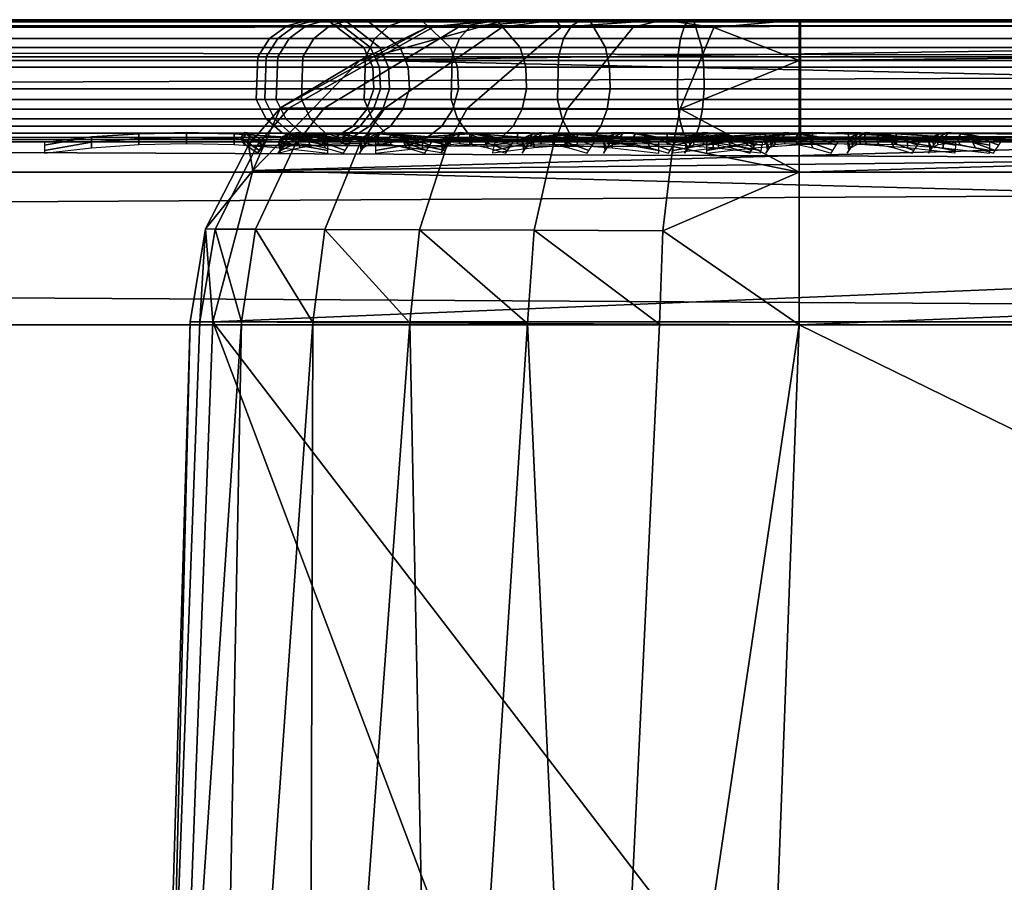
# Model space of a CAD drawing. Header units: inches. Extents: x -6.6 to 28, y -34.6 to 0.
# Tile 169 of 256: x 18.8 to 19.6, y -0.7 to 0. Entities that reach past the tile are written whole.
import ezdxf

# ---------------------------------------------------------------- set-up
doc = ezdxf.new("R2010")
doc.units = ezdxf.units.IN
doc.header["$LTSCALE"] = 0.03937
doc.header["$MEASUREMENT"] = 0
for name, color, linetype in [('A-FURN-3-ST', 151, 'Continuous'), ('A-FURN-3-ST-BK', 151, 'Continuous'), ('A-FURN-3-ST-SEAM', 250, 'Continuous'), ('A-FURN-3-STITCH', 15, 'Continuous')]:
    doc.layers.add(name, color=color, linetype=linetype)

msp = doc.modelspace()

# ---------------------------------------------------------------- meshes
at = {"layer": 'A-FURN-3-ST'}
mesh = msp.add_polyface(dxfattribs=at)
corners = [(-0.16455, -3.00959, 5), (19.86721, -13.61697, 5), (-0.49753, -3.64105, 5), (0.10368, -2.34802, 5), (21.13331, -10.80297, 5), (0.3045, -1.66298, 5), (22.10161, -7.87312, 5), (0.43589, -0.9613, 5), (22.76172, -4.85884, 5), (0.49653, -0.25, 5), (23.10657, -1.79247, 5), (0.5128, -0.10174, 17.77408), (0.4931, -0.1697, 17.80358), (0.68084, -0.17088, 17.90439), (0.69435, -0.1025, 17.87176), (0.8847, -0.17211, 17.96665), (0.89155, -0.10329, 17.93218), (1.09687, -0.125, 17.96651), (1.09687, -0.25, 18), (0.88227, -0.24839, 17.97886), (0.67594, -0.24677, 17.91625), (0.48577, -0.24522, 17.81456), (0.89666, -0.07266, 17.90649), (1.09687, -0.03349, 17.875), (0.92022, -0.00622, 17.78795), (1.09687, 0, 17.75), (0.93101, 0, 17.73366), (0.75044, -0.00617, 17.73622), (0.77152, 0, 17.68528), (0.59405, -0.00612, 17.65236), (0.62453, 0, 17.6067), (0.45691, -0.00607, 17.53983), (0.52734, -0.07154, 17.7523), (0.70437, -0.07209, 17.84756), (0.56219, -2.23374, 17.98164), (0.67444, -2.53347, 18), (0.89157, -1.78776, 18), (0.73702, -1.5626, 17.98164), (1.03286, -1.02404, 18), (0.84725, -0.89652, 17.98164), (0.64396, -0.87217, 17.92277), (0.44833, -0.84874, 17.8207), (0.53672, -1.52015, 17.92277), (0.24638, 0, 16.9), (23.40072, 0, 16.90065), (0.24638, 0, 5.5), (22.55069, 0, 17.75), (0.26274, 0, 17.06587), (0.31119, 0, 17.22534), (0.38988, 0, 17.37228), (0.49558, 0, 17.50113), (0.02212, -3.94107, 18), (19.32479, -13.34059, 18), (0.38364, -3.25366, 18), (20.56497, -10.5848, 18), (21.51357, -7.71555, 18), (22.16043, -4.76361, 18)]
mesh.append_faces([[corners[k] for k in face] for face in [(0, 1, 2), (3, 4, 0), (5, 6, 3), (7, 8, 5), (9, 10, 7), (11, 12, 13, 14), (14, 13, 15, 16), (16, 15, 17), (17, 15, 18), (18, 15, 19), (19, 15, 20), (20, 15, 13), (20, 13, 21), (16, 17, 22), (22, 17, 23), (22, 23, 24), (24, 23, 25), (24, 25, 26), (24, 26, 27), (27, 26, 28), (27, 28, 29), (29, 28, 30), (29, 30, 31), (32, 11, 14, 33), (33, 14, 16, 22), (29, 32, 33, 27), (27, 33, 22, 24), (34, 35, 36), (34, 36, 37), (37, 36, 38), (37, 38, 39), (39, 38, 18), (39, 18, 19), (39, 19, 40), (40, 19, 20), (40, 20, 41), (42, 37, 39, 40), (43, 44, 45), (43, 25, 46), (47, 48, 25), (25, 48, 49), (25, 49, 50), (50, 30, 25), (25, 30, 28), (25, 28, 26), (51, 52, 53), (53, 54, 35), (35, 55, 36), (36, 56, 38)]])
mesh = msp.add_polyface(dxfattribs=at)
corners = [(22.71129, -1.5433, 17.98165), (22.55069, -0.25, 18), (22.49861, -1.7606, 18), (22.61222, -2.86132, 17.98165), (22.36841, -3.26649, 18), (22.4509, -4.19497, 17.98165), (22.16043, -4.76361, 18), (22.22491, -5.54022, 17.98165), (21.87523, -6.24796, 18), (21.93212, -6.89271, 17.98165), (21.51357, -7.71555, 18), (22.32252, -6.98689, 17.82086), (22.49346, -7.02813, 17.67812), (22.792, -5.64907, 17.67812), (22.61931, -5.61593, 17.82086), (22.13107, -6.9407, 17.92284), (22.4259, -5.5788, 17.92284), (22.84839, -4.25229, 17.82086), (22.65346, -4.22418, 17.92284), (22.8159, -2.88125, 17.92284), (22.47071, -6.37453, 5), (22.79451, -5.6495, 5.03026), (22.49594, -7.02868, 5.03026), (22.10161, -7.87312, 5), (0.10368, -2.34802, 5), (21.65541, -9.35058, 5), (0.3045, -1.66298, 5), (22.76172, -4.85884, 5), (0.43589, -0.9613, 5), (23.10657, -1.79247, 5), (22.97386, -3.33012, 5), (0.49653, -0.25, 5), (23.15948, -0.25, 5), (23.15948, -0.125, 5.03349), (0.49653, -0.125, 5.03349), (23.15948, -0.03349, 5.125), (0.49653, -0.03349, 5.125), (23.15948, 0, 5.25), (0.49653, 0, 5.25), (22.71643, 0, 17.73368), (22.55069, 0, 17.75), (22.72726, -0.00626, 17.78814), (22.55069, -0.03349, 17.875), (22.75093, -0.07337, 17.90721), (22.55069, -0.125, 17.96651), (22.76284, -0.1736, 17.96715), (1.09687, 0, 17.75), (1.09687, -0.03349, 17.875), (1.09687, -0.125, 17.96651), (1.09687, -0.25, 18), (23.40949, 0, 5.50019), (0.24638, 0, 5.5), (23.40072, 0, 16.90065), (0.24638, 0, 16.9), (0.67444, -2.53347, 18), (21.07642, -9.16246, 18), (0.89157, -1.78776, 18), (1.03286, -1.02404, 18)]
mesh.append_faces([[corners[k] for k in face] for face in [(0, 1, 2), (0, 2, 3), (3, 2, 4), (3, 4, 5), (5, 4, 6), (5, 6, 7), (7, 6, 8), (7, 8, 9), (9, 8, 10), (11, 12, 13, 14), (15, 11, 14, 16), (16, 14, 17, 18), (9, 15, 16, 7), (7, 16, 18, 5), (5, 18, 19, 3), (20, 21, 22), (20, 22, 23), (24, 23, 25), (26, 27, 20), (26, 20, 23), (28, 29, 30), (28, 30, 27), (31, 32, 29), (32, 31, 33), (33, 31, 34), (33, 34, 35), (35, 34, 36), (35, 36, 37), (37, 36, 38), (39, 40, 41), (41, 40, 42), (43, 42, 44), (1, 45, 44), (40, 46, 42), (42, 46, 47), (42, 47, 44), (44, 47, 48), (44, 48, 1), (1, 48, 49), (38, 50, 37), (51, 52, 50), (51, 50, 38), (53, 40, 52), (54, 55, 10), (56, 10, 8), (56, 8, 6), (57, 6, 4), (57, 4, 2), (1, 49, 2), (2, 49, 57)]])
at = {"layer": 'A-FURN-3-ST-BK'}
mesh = msp.add_polyface(dxfattribs=at)
corners = [(19.30009, 0, 18.27622), (19.41149, 0, 18.25), (19.34155, -0.00627, 18.20256), (19.41149, -0.03349, 18.125), (19.31385, -0.07303, 18.08475), (19.41149, -0.125, 18.03349), (19.30784, -0.10388, 18.0592), (19.29983, -0.17296, 18.02513), (19.19418, -0.17256, 18.06345), (19.2098, -0.10362, 18.09482), (19.10008, -0.1722, 18.12485), (19.1225, -0.10339, 18.15185), (19.02259, -0.17191, 18.20616), (19.05062, -0.1032, 18.22734), (18.96572, -0.17169, 18.30302), (18.99789, -0.10306, 18.31723), (18.93245, -0.17157, 18.41027), (18.96704, -0.10298, 18.41675), (18.92472, -0.17154, 18.5223), (18.95987, -0.10296, 18.52069), (18.96347, -0.12366, 18.62724), (18.98608, -0.07237, 18.51949), (19.05139, -0.03311, 18.60227), (19.10656, -0.00621, 18.51397), (19.17099, 0, 18.5683), (19.16576, 0, 18.45397), (19.21204, 0, 18.34931), (19.13225, -0.00621, 18.37661), (19.11141, -0.00621, 18.44379), (18.99284, -0.07238, 18.42158), (19.21642, -0.00623, 18.26501), (19.16788, -0.00622, 18.31594), (19.07156, -0.07254, 18.24316), (19.02189, -0.07244, 18.32784), (19.27537, -0.00625, 18.22656), (19.22149, -0.07284, 18.11832), (19.13926, -0.07268, 18.17205)]
mesh.append_faces([[corners[k] for k in face] for face in [(0, 1, 2), (2, 1, 3), (2, 3, 4), (4, 3, 5), (4, 5, 6), (6, 5, 7), (6, 7, 8, 9), (9, 8, 10, 11), (11, 10, 12, 13), (13, 12, 14, 15), (15, 14, 16, 17), (17, 16, 18, 19), (19, 18, 20), (19, 20, 21), (21, 20, 22), (21, 22, 23), (23, 22, 24), (23, 24, 25), (26, 27, 25), (25, 27, 28), (25, 28, 23), (23, 28, 29, 21), (21, 29, 17, 19), (0, 30, 26), (26, 30, 31), (26, 31, 27), (27, 31, 32, 33), (33, 32, 13, 15), (0, 34, 30), (30, 34, 35, 36), (36, 35, 9, 11), (4, 6, 9, 35), (2, 4, 35, 34), (34, 0, 2), (36, 11, 13, 32), (30, 36, 32, 31), (33, 15, 17, 29), (27, 33, 29, 28), (24, 1, 0), (24, 0, 26), (26, 25, 24)]])
mesh = msp.add_polyface(dxfattribs=at)
corners = [(22.55069, -0.25, 18), (19.41149, -0.25, 18), (22.55069, -0.125, 18.03349), (19.41149, -0.125, 18.03349), (22.55069, -0.03349, 18.125), (19.41149, -0.03349, 18.125), (22.55069, 0, 18.25), (19.41149, 0, 18.25), (22.83752, 0, 31.47809), (19.17099, 0, 18.5683), (20.9513, -0.00615, 25.03823), (19.05139, -0.03311, 18.60227), (20.83495, -0.07246, 25.07128), (18.96347, -0.12366, 18.62724), (20.80991, -0.10277, 25.07839), (20.77593, -0.17154, 25.08804), (22.62991, -0.12382, 31.53706), (22.59704, -0.24796, 31.54639), (21.68041, -0.24789, 28.31894), (20.76378, -0.24783, 25.09149), (19.84714, -0.24775, 21.86405), (18.93051, -0.24767, 18.6366), (22.71784, -0.03315, 31.51208), (22.71149, -1.53949, 17.98165), (22.49861, -1.7606, 18), (19.35766, -1.69236, 18), (19.7221, -2.58243, 21.86405), (20.17822, -2.62711, 23.47777), (20.26921, -1.41898, 23.47777), (19.81155, -1.39484, 21.86405), (20.72687, -1.44312, 25.0915), (21.18453, -1.46725, 26.70522), (21.6422, -1.49139, 28.31894), (20.63433, -2.6718, 25.0915), (22.00268, -2.80586, 29.93267), (22.545, -1.76113, 31.54639), (22.09986, -1.51552, 29.93267), (22.5663, -2.84884, 31.8356), (22.66488, -1.53248, 31.8356)]
mesh.append_faces([[corners[k] for k in face] for face in [(0, 1, 2), (2, 1, 3), (2, 3, 4), (4, 3, 5), (4, 5, 6), (6, 5, 7), (8, 9, 10), (10, 9, 11), (10, 11, 12), (12, 11, 13), (12, 13, 14), (14, 13, 15), (14, 15, 16), (16, 15, 17), (17, 15, 18), (18, 15, 19), (19, 15, 20), (20, 15, 21), (21, 15, 13), (14, 16, 12), (12, 16, 22), (12, 22, 10), (10, 22, 8), (0, 23, 24), (6, 7, 8), (8, 7, 9), (24, 25, 1), (24, 1, 0), (26, 27, 28, 29), (29, 28, 20), (20, 28, 30), (20, 30, 19), (19, 30, 31), (19, 31, 32), (27, 33, 30, 28), (34, 35, 36), (35, 17, 36), (36, 17, 18), (36, 18, 32), (32, 18, 19), (35, 37, 38)]])
mesh = msp.add_polyface(dxfattribs=at)
corners = [(18.96347, -0.12366, 18.62724), (18.92472, -0.17154, 18.5223), (18.93051, -0.24767, 18.6366), (18.91211, -0.24758, 18.52288), (18.92005, -0.24762, 18.40795), (18.93245, -0.17157, 18.41027), (18.95422, -0.24779, 18.29793), (18.96572, -0.17169, 18.30302), (19.01261, -0.24807, 18.19862), (19.02259, -0.17191, 18.20616), (19.09215, -0.24846, 18.11529), (19.10008, -0.1722, 18.12485), (19.1887, -0.24893, 18.05244), (19.19418, -0.17256, 18.06345), (19.29704, -0.24945, 18.01328), (19.29983, -0.17296, 18.02513), (19.41149, -0.25, 18), (19.41149, -0.125, 18.03349), (18.79088, -2.51713, 18.45032), (18.87755, -1.66323, 18.6366), (18.87825, -1.37286, 18.45032), (18.93263, -1.37578, 18.2683), (18.84507, -2.52249, 18.2683), (19.00946, -1.37992, 18.15949), (18.92164, -2.53007, 18.15949), (19.11515, -1.3856, 18.07309), (19.02696, -2.5405, 18.07309), (19.2418, -1.39242, 18.01814), (19.15318, -2.55299, 18.01814), (19.35766, -1.69236, 18), (19.84714, -0.24775, 21.86405), (19.81155, -1.39484, 21.86405), (19.35389, -1.37071, 20.25032), (19.26599, -2.53774, 20.25032), (19.7221, -2.58243, 21.86405)]
mesh.append_faces([[corners[k] for k in face] for face in [(0, 1, 2), (2, 1, 3), (3, 1, 4), (4, 1, 5), (4, 5, 6), (6, 5, 7), (6, 7, 8), (8, 7, 9), (8, 9, 10), (10, 9, 11), (10, 11, 12), (12, 11, 13), (12, 13, 14), (14, 13, 15), (14, 15, 16), (16, 15, 17), (18, 19, 20), (20, 19, 3), (20, 3, 4), (19, 2, 3), (4, 6, 20), (20, 6, 21), (20, 21, 22, 18), (6, 8, 21), (21, 8, 23), (21, 23, 24, 22), (8, 10, 23), (23, 10, 25), (23, 25, 26, 24), (10, 12, 25), (25, 12, 27), (25, 27, 28, 26), (12, 14, 27), (27, 14, 16), (27, 16, 29), (27, 29, 28), (30, 2, 31), (31, 2, 32), (31, 32, 33, 34), (2, 19, 32), (32, 19, 33)]])
at = {"layer": 'A-FURN-3-ST-SEAM'}
mesh = msp.add_polyface(dxfattribs=at)
corners = [(8.2512, -0.05668, 17.85046), (8.2512, -0.039, 17.85149), (15.40148, -0.039, 17.85149), (15.40148, -0.05668, 17.85046), (22.55176, -0.039, 17.85149), (22.55176, -0.05668, 17.85046), (22.72515, -0.039, 17.83539), (22.72497, -0.05668, 17.83438), (22.73482, -0.00026, 17.88753), (22.73159, -0.00186, 17.87012), (22.55176, -0.00186, 17.88681), (22.55176, -0.00026, 17.90452), (15.40148, -0.00186, 17.88681), (15.40148, -0.00026, 17.90452), (8.2512, -0.00186, 17.88681), (8.2512, -0.00026, 17.90452), (8.2512, -0.02284, 17.85881), (15.40148, -0.02284, 17.85881), (22.55176, -0.02284, 17.85881), (22.72649, -0.02284, 17.8426), (8.2512, -0.09294, 17.92554), (1.10091, -0.1, 17.9), (8.2512, -0.1, 17.9), (15.40148, -0.09294, 17.92554), (15.40148, -0.1, 17.9), (22.55176, -0.09294, 17.92554), (22.55176, -0.1, 17.9), (22.73865, -0.09294, 17.90819), (22.7411, -0.08125, 17.92143), (22.55176, -0.08125, 17.939), (15.40148, -0.08125, 17.939), (8.2512, -0.08125, 17.939), (22.55176, -0.0655, 17.94716), (15.40148, -0.0655, 17.94716), (8.2512, -0.0655, 17.94716), (22.73795, -0.00512, 17.90441), (22.55176, -0.00512, 17.92169), (15.40148, -0.00512, 17.92169), (8.2512, -0.00512, 17.92169), (22.72807, -0.08718, 17.85115), (22.73083, -0.09655, 17.86601), (22.55176, -0.09655, 17.88263), (22.55176, -0.08718, 17.86752), (15.40148, -0.09655, 17.88263), (15.40148, -0.08718, 17.86752), (8.2512, -0.09655, 17.88263), (8.2512, -0.08718, 17.86752), (22.73381, -0.1, 17.88312), (1.10091, -0.09655, 17.88263), (8.2512, -0.03043, 17.94586), (15.40148, -0.03043, 17.94586), (22.55176, -0.03043, 17.94586), (8.2512, -0.01552, 17.93618), (15.40148, -0.01552, 17.93618), (22.55176, -0.01552, 17.93618), (22.74235, -0.03043, 17.92817), (22.74059, -0.01552, 17.91865), (1.10091, -0.0734, 17.85626), (1.10091, -0.05668, 17.85046), (8.2512, -0.0734, 17.85626), (15.40148, -0.0734, 17.85626), (22.55176, -0.0734, 17.85626), (22.72602, -0.0734, 17.84008), (1.10091, -0.08718, 17.86752)]
mesh.append_faces([[corners[k] for k in face] for face in [(0, 1, 2, 3), (3, 2, 4, 5), (5, 4, 6, 7), (8, 9, 10, 11), (11, 10, 12, 13), (13, 12, 14, 15), (1, 16, 17, 2), (2, 17, 18, 4), (4, 18, 19, 6), (20, 21, 22), (20, 22, 23), (23, 22, 24), (23, 24, 25), (25, 24, 26), (25, 26, 27), (27, 28, 29, 25), (25, 29, 30, 23), (23, 30, 31, 20), (29, 32, 33, 30), (30, 33, 34, 31), (35, 8, 11, 36), (36, 11, 13, 37), (37, 13, 15, 38), (39, 40, 41, 42), (42, 41, 43, 44), (44, 43, 45, 46), (41, 47, 26), (41, 26, 43), (43, 26, 24), (43, 24, 45), (45, 24, 22), (45, 22, 48), (49, 34, 33, 50), (50, 33, 32, 51), (52, 49, 50, 53), (53, 50, 51, 54), (54, 51, 55, 56), (38, 52, 53, 37), (37, 53, 54, 36), (36, 54, 56, 35), (16, 14, 12, 17), (17, 12, 10, 18), (18, 10, 9, 19), (57, 58, 0, 59), (59, 0, 3, 60), (60, 3, 5, 61), (61, 5, 7, 62), (63, 57, 59, 46), (46, 59, 60, 44), (44, 60, 61, 42), (42, 61, 62, 39)]])
mesh = msp.add_polyface(dxfattribs=at)
corners = [(18.98254, -0.0655, 18.62216), (18.98379, -0.03043, 18.62181), (18.96752, -0.03043, 18.52167), (18.96623, -0.0655, 18.52173), (18.97445, -0.03043, 18.41791), (18.97318, -0.0655, 18.41767), (19.00455, -0.03043, 18.3202), (19.00336, -0.0655, 18.31967), (19.05588, -0.03043, 18.23241), (19.05483, -0.0655, 18.23163), (19.04239, -0.00026, 18.33687), (19.02667, -0.00512, 18.32994), (18.9982, -0.00512, 18.42236), (19.01508, -0.00026, 18.42552), (18.99165, -0.00512, 18.52049), (19.0088, -0.00026, 18.51966), (19.00704, -0.00512, 18.6152), (19.02355, -0.00026, 18.61051), (19.04059, -0.00186, 18.60568), (19.02648, -0.00186, 18.5188), (19.03249, -0.00186, 18.42878), (19.0586, -0.00186, 18.34401), (19.04687, -0.1, 18.33792), (19.06242, -0.09655, 18.3457), (19.01953, -0.1, 18.42636), (19.0366, -0.09655, 18.42955), (19.01331, -0.1, 18.51949), (19.03065, -0.09655, 18.5186), (19.0279, -0.1, 18.60928), (19.04461, -0.09655, 18.60453), (19.02315, -0.09294, 18.32839), (18.99442, -0.09294, 18.42165), (18.98781, -0.09294, 18.52068), (19.00334, -0.09294, 18.61626), (19.05915, -0.08718, 18.6004), (19.04574, -0.08718, 18.51786), (19.05145, -0.08718, 18.43234), (19.05443, -0.02284, 18.51744), (19.06001, -0.02284, 18.43394), (18.9931, -0.01552, 18.61916), (18.97719, -0.01552, 18.5212), (18.98397, -0.01552, 18.4197), (19.01341, -0.01552, 18.3241), (19.07521, -0.00512, 18.24692), (19.06362, -0.01552, 18.23822), (18.99038, -0.08125, 18.61993), (18.97437, -0.08125, 18.52134), (18.98119, -0.08125, 18.41918), (19.01082, -0.08125, 18.32296), (19.06136, -0.08125, 18.23653), (19.07214, -0.09294, 18.24461)]
mesh.append_faces([[corners[k] for k in face] for face in [(0, 1, 2, 3), (3, 2, 4, 5), (5, 4, 6, 7), (7, 6, 8, 9), (10, 11, 12, 13), (13, 12, 14, 15), (15, 14, 16, 17), (17, 18, 19, 15), (15, 19, 20, 13), (13, 20, 21, 10), (22, 23, 24), (24, 23, 25), (24, 25, 26), (26, 25, 27), (26, 27, 28), (28, 27, 29), (30, 22, 31), (31, 22, 24), (31, 24, 32), (32, 24, 26), (32, 26, 33), (33, 26, 28), (34, 29, 27, 35), (35, 27, 25, 36), (19, 37, 38, 20), (39, 16, 14, 40), (40, 14, 12, 41), (41, 12, 11, 42), (42, 11, 43, 44), (1, 39, 40, 2), (2, 40, 41, 4), (4, 41, 42, 6), (6, 42, 44, 8), (45, 0, 3, 46), (46, 3, 5, 47), (47, 5, 7, 48), (48, 7, 9, 49), (33, 45, 46, 32), (32, 46, 47, 31), (31, 47, 48, 30), (30, 48, 49, 50)]])
mesh = msp.add_polyface(dxfattribs=at)
corners = [(20.20467, -0.0655, 22.92543), (20.20592, -0.03043, 22.92507), (18.98379, -0.03043, 18.62181), (18.98254, -0.0655, 18.62216), (19.41269, -0.0655, 18.05284), (19.41269, -0.03043, 18.05414), (21.5054, -0.03043, 18.05414), (21.5054, -0.0655, 18.05284), (21.5054, -0.00026, 18.09548), (21.5054, -0.00512, 18.07831), (19.41269, -0.00512, 18.07831), (19.41269, -0.00026, 18.09548), (19.31743, -0.00512, 18.08924), (19.3213, -0.00026, 18.10596), (19.02355, -0.00026, 18.61051), (19.00704, -0.00512, 18.6152), (20.22916, -0.00512, 22.91847), (20.24568, -0.00026, 22.91378), (20.26272, -0.00186, 22.90894), (19.04059, -0.00186, 18.60568), (19.3253, -0.00186, 18.12321), (19.41269, -0.00186, 18.11319), (21.5054, -0.00186, 18.11319), (21.5054, -0.0734, 18.14374), (21.5054, -0.05668, 18.14954), (19.41269, -0.05668, 18.14954), (19.41269, -0.0734, 18.14374), (19.33352, -0.05668, 18.15862), (19.33221, -0.0734, 18.15297), (19.06998, -0.0734, 18.59733), (19.07556, -0.05668, 18.59574), (20.29769, -0.05668, 22.89901), (20.29211, -0.0734, 22.90059), (20.28128, -0.08718, 22.90367), (19.05915, -0.08718, 18.6004), (19.32966, -0.08718, 18.14201), (19.41269, -0.08718, 18.13248), (21.5054, -0.08718, 18.13248), (19.41269, -0.1, 18.1), (21.5054, -0.09655, 18.11737), (19.41269, -0.09655, 18.11737), (19.32234, -0.1, 18.11036), (19.0279, -0.1, 18.60928), (19.04461, -0.09655, 18.60453), (20.25003, -0.1, 22.91254), (20.26674, -0.09655, 22.9078), (19.41269, -0.09294, 18.07446), (21.5054, -0.1, 18.1), (19.31656, -0.09294, 18.08549), (19.00334, -0.09294, 18.61626), (20.22546, -0.09294, 22.91952), (20.2967, -0.039, 22.89929), (19.07457, -0.039, 18.59602), (19.33328, -0.039, 18.15762), (19.41269, -0.039, 18.14851), (21.5054, -0.039, 18.14851), (19.32625, -0.09655, 18.12728), (20.28965, -0.02284, 22.90129), (19.06752, -0.02284, 18.59803), (19.33163, -0.02284, 18.15049), (19.41269, -0.02284, 18.14119), (21.5054, -0.02284, 18.14119), (20.21523, -0.01552, 22.92243), (18.9931, -0.01552, 18.61916), (19.31415, -0.01552, 18.07513), (19.41269, -0.01552, 18.06382), (21.5054, -0.01552, 18.06382), (20.21251, -0.08125, 22.9232), (18.99038, -0.08125, 18.61993), (19.41269, -0.08125, 18.061), (21.5054, -0.08125, 18.061)]
mesh.append_faces([[corners[k] for k in face] for face in [(0, 1, 2, 3), (4, 5, 6, 7), (8, 9, 10, 11), (11, 10, 12, 13), (14, 15, 16, 17), (17, 18, 19, 14), (13, 20, 21, 11), (11, 21, 22, 8), (23, 24, 25, 26), (26, 25, 27, 28), (29, 30, 31, 32), (32, 33, 34, 29), (28, 35, 36, 26), (26, 36, 37, 23), (38, 39, 40), (38, 40, 41), (42, 43, 44), (44, 43, 45), (46, 47, 38), (46, 38, 48), (49, 42, 50), (50, 42, 44), (51, 31, 30, 52), (53, 27, 25, 54), (54, 25, 24, 55), (33, 45, 43, 34), (35, 56, 40, 36), (36, 40, 39, 37), (57, 51, 52, 58), (59, 53, 54, 60), (60, 54, 55, 61), (18, 57, 58, 19), (20, 59, 60, 21), (21, 60, 61, 22), (62, 16, 15, 63), (64, 12, 10, 65), (65, 10, 9, 66), (1, 62, 63, 2), (5, 65, 66, 6), (67, 0, 3, 68), (69, 4, 7, 70), (50, 67, 68, 49)]])
mesh = msp.add_polyface(dxfattribs=at)
corners = [(19.05483, -0.0655, 18.23163), (19.05588, -0.03043, 18.23241), (19.12685, -0.03043, 18.15783), (19.12601, -0.0655, 18.15683), (19.15335, -0.00026, 18.18955), (19.14234, -0.00512, 18.17637), (19.07521, -0.00512, 18.24692), (19.08896, -0.00026, 18.25722), (19.02667, -0.00512, 18.32994), (19.04239, -0.00026, 18.33687), (19.0586, -0.00186, 18.34401), (19.10313, -0.00186, 18.26785), (19.1647, -0.00186, 18.20314), (19.12758, -0.0734, 18.28619), (19.13222, -0.05668, 18.28967), (19.09187, -0.05668, 18.35867), (19.08657, -0.0734, 18.35633), (19.06822, -0.05668, 18.43548), (19.06252, -0.0734, 18.43441), (19.06277, -0.05668, 18.51703), (19.05698, -0.0734, 18.51731), (19.07556, -0.05668, 18.59574), (19.06998, -0.0734, 18.59733), (19.05915, -0.08718, 18.6004), (19.04574, -0.08718, 18.51786), (19.05145, -0.08718, 18.43234), (19.07626, -0.08718, 18.35179), (19.11857, -0.08718, 18.27943), (19.17707, -0.08718, 18.21795), (19.18429, -0.0734, 18.22659), (19.15624, -0.1, 18.19302), (19.16738, -0.09655, 18.20635), (19.09301, -0.1, 18.25936), (19.10647, -0.09655, 18.27036), (19.04687, -0.1, 18.33792), (19.06242, -0.09655, 18.3457), (19.13987, -0.09294, 18.17342), (19.07214, -0.09294, 18.24461), (19.02315, -0.09294, 18.32839), (19.07457, -0.039, 18.59602), (19.06175, -0.039, 18.51708), (19.06721, -0.039, 18.43529), (19.09094, -0.039, 18.35826), (19.1314, -0.039, 18.28905), (19.0366, -0.09655, 18.42955), (19.06752, -0.02284, 18.59803), (19.05443, -0.02284, 18.51744), (19.06001, -0.02284, 18.43394), (19.08423, -0.02284, 18.3553), (19.12553, -0.02284, 18.28465), (19.18735, -0.039, 18.23025), (19.18265, -0.02284, 18.22463), (19.04059, -0.00186, 18.60568), (19.02648, -0.00186, 18.5188), (19.03249, -0.00186, 18.42878), (19.06362, -0.01552, 18.23822), (19.13305, -0.01552, 18.16525), (19.06136, -0.08125, 18.23653), (19.13124, -0.08125, 18.16309)]
mesh.append_faces([[corners[k] for k in face] for face in [(0, 1, 2, 3), (4, 5, 6, 7), (7, 6, 8, 9), (9, 10, 11, 7), (7, 11, 12, 4), (13, 14, 15, 16), (16, 15, 17, 18), (18, 17, 19, 20), (20, 19, 21, 22), (22, 23, 24, 20), (20, 24, 25, 18), (18, 25, 26, 16), (16, 26, 27, 13), (13, 27, 28, 29), (30, 31, 32), (32, 31, 33), (32, 33, 34), (34, 33, 35), (36, 30, 37), (37, 30, 32), (37, 32, 38), (38, 32, 34), (39, 21, 19, 40), (40, 19, 17, 41), (41, 17, 15, 42), (42, 15, 14, 43), (25, 44, 35, 26), (26, 35, 33, 27), (27, 33, 31, 28), (45, 39, 40, 46), (46, 40, 41, 47), (47, 41, 42, 48), (48, 42, 43, 49), (49, 43, 50, 51), (52, 45, 46, 53), (54, 47, 48, 10), (10, 48, 49, 11), (11, 49, 51, 12), (55, 6, 5, 56), (1, 55, 56, 2), (57, 0, 3, 58), (37, 57, 58, 36)]])
mesh = msp.add_polyface(dxfattribs=at)
corners = [(19.12601, -0.0655, 18.15683), (19.12685, -0.03043, 18.15783), (19.21403, -0.03043, 18.1009), (19.21345, -0.0655, 18.09973), (19.31197, -0.03043, 18.0657), (19.31167, -0.0655, 18.06443), (19.41269, -0.03043, 18.05414), (19.41269, -0.0655, 18.05284), (19.3213, -0.00026, 18.10596), (19.31743, -0.00512, 18.08924), (19.22479, -0.00512, 18.12253), (19.23244, -0.00026, 18.1379), (19.14234, -0.00512, 18.17637), (19.15335, -0.00026, 18.18955), (19.1647, -0.00186, 18.20314), (19.24033, -0.00186, 18.15375), (19.3253, -0.00186, 18.12321), (19.33221, -0.0734, 18.15297), (19.33352, -0.05668, 18.15862), (19.25653, -0.05668, 18.18629), (19.25395, -0.0734, 18.1811), (19.188, -0.05668, 18.23104), (19.18429, -0.0734, 18.22659), (19.13222, -0.05668, 18.28967), (19.12758, -0.0734, 18.28619), (19.17707, -0.08718, 18.21795), (19.24893, -0.08718, 18.17102), (19.32966, -0.08718, 18.14201), (19.32234, -0.1, 18.11036), (19.41269, -0.09655, 18.11737), (19.32625, -0.09655, 18.12728), (19.23446, -0.1, 18.14195), (19.2422, -0.09655, 18.15749), (19.15624, -0.1, 18.19302), (19.16738, -0.09655, 18.20635), (19.31656, -0.09294, 18.08549), (19.41269, -0.1, 18.1), (19.22308, -0.09294, 18.11909), (19.13987, -0.09294, 18.17342), (19.1314, -0.039, 18.28905), (19.18735, -0.039, 18.23025), (19.25608, -0.039, 18.18537), (19.33328, -0.039, 18.15762), (19.18265, -0.02284, 18.22463), (19.25281, -0.02284, 18.17881), (19.33163, -0.02284, 18.15049), (19.13305, -0.01552, 18.16525), (19.21834, -0.01552, 18.10956), (19.31415, -0.01552, 18.07513), (19.41269, -0.01552, 18.06382), (19.13124, -0.08125, 18.16309), (19.21708, -0.08125, 18.10703), (19.31351, -0.08125, 18.07238), (19.41269, -0.08125, 18.061), (19.41269, -0.09294, 18.07446)]
mesh.append_faces([[corners[k] for k in face] for face in [(0, 1, 2, 3), (3, 2, 4, 5), (5, 4, 6, 7), (8, 9, 10, 11), (11, 10, 12, 13), (13, 14, 15, 11), (11, 15, 16, 8), (17, 18, 19, 20), (20, 19, 21, 22), (22, 21, 23, 24), (22, 25, 26, 20), (20, 26, 27, 17), (28, 29, 30), (28, 30, 31), (31, 30, 32), (31, 32, 33), (33, 32, 34), (35, 36, 28), (35, 28, 37), (37, 28, 31), (37, 31, 38), (38, 31, 33), (39, 23, 21, 40), (40, 21, 19, 41), (41, 19, 18, 42), (25, 34, 32, 26), (26, 32, 30, 27), (43, 40, 41, 44), (44, 41, 42, 45), (14, 43, 44, 15), (15, 44, 45, 16), (46, 12, 10, 47), (47, 10, 9, 48), (1, 46, 47, 2), (2, 47, 48, 4), (4, 48, 49, 6), (50, 0, 3, 51), (51, 3, 5, 52), (52, 5, 7, 53), (38, 50, 51, 37), (37, 51, 52, 35), (35, 52, 53, 54)]])
mesh = msp.add_polyface(dxfattribs=at)
corners = [(22.64892, -0.0655, 31.53196), (22.65017, -0.03043, 31.5316), (20.20592, -0.03043, 22.92507), (20.20467, -0.0655, 22.92543), (21.5054, -0.0655, 18.05284), (21.5054, -0.03043, 18.05414), (22.55176, -0.03043, 18.05414), (22.55176, -0.0655, 18.05284), (22.69421, -0.03043, 18.0452), (22.69405, -0.0655, 18.04391), (22.55176, -0.00026, 18.09548), (22.55176, -0.00512, 18.07831), (21.5054, -0.00512, 18.07831), (21.5054, -0.00026, 18.09548), (20.24568, -0.00026, 22.91378), (20.22916, -0.00512, 22.91847), (22.67342, -0.00512, 31.525), (22.68994, -0.00026, 31.52031), (22.70697, -0.00186, 31.51547), (20.26272, -0.00186, 22.90894), (21.5054, -0.00186, 18.11319), (22.55176, -0.00186, 18.11319), (22.55176, -0.0734, 18.14374), (22.55176, -0.05668, 18.14954), (21.5054, -0.05668, 18.14954), (21.5054, -0.0734, 18.14374), (20.29211, -0.0734, 22.90059), (20.29769, -0.05668, 22.89901), (22.74194, -0.05668, 31.50554), (22.73636, -0.0734, 31.50712), (22.72553, -0.08718, 31.5102), (20.28128, -0.08718, 22.90367), (21.5054, -0.08718, 18.13248), (22.55176, -0.08718, 18.13248), (22.55176, -0.1, 18.1), (22.70201, -0.09655, 18.10793), (22.55176, -0.09655, 18.11737), (21.5054, -0.1, 18.1), (21.5054, -0.09655, 18.11737), (19.41269, -0.1, 18.1), (20.25003, -0.1, 22.91254), (20.26674, -0.09655, 22.9078), (22.69429, -0.1, 31.51907), (22.71099, -0.09655, 31.51433), (22.55176, -0.09294, 18.07446), (22.69987, -0.1, 18.0907), (21.5054, -0.09294, 18.07446), (19.41269, -0.09294, 18.07446), (20.22546, -0.09294, 22.91952), (22.66972, -0.09294, 31.52605), (22.74096, -0.039, 31.50582), (20.2967, -0.039, 22.89929), (21.5054, -0.039, 18.14851), (22.55176, -0.039, 18.14851), (22.73391, -0.02284, 31.50782), (20.28965, -0.02284, 22.90129), (21.5054, -0.02284, 18.14119), (22.55176, -0.02284, 18.14119), (22.65949, -0.01552, 31.52896), (20.21523, -0.01552, 22.92243), (21.5054, -0.01552, 18.06382), (22.55176, -0.01552, 18.06382), (22.6954, -0.01552, 18.0548), (22.65677, -0.08125, 31.52973), (20.21251, -0.08125, 22.9232), (21.5054, -0.08125, 18.061), (22.55176, -0.08125, 18.061), (22.69506, -0.08125, 18.052), (19.41269, -0.08125, 18.061)]
mesh.append_faces([[corners[k] for k in face] for face in [(0, 1, 2, 3), (4, 5, 6, 7), (7, 6, 8, 9), (10, 11, 12, 13), (14, 15, 16, 17), (17, 18, 19, 14), (13, 20, 21, 10), (22, 23, 24, 25), (26, 27, 28, 29), (29, 30, 31, 26), (25, 32, 33, 22), (34, 35, 36), (34, 36, 37), (37, 36, 38), (37, 38, 39), (40, 41, 42), (42, 41, 43), (44, 45, 34), (44, 34, 46), (46, 34, 37), (46, 37, 47), (48, 40, 49), (49, 40, 42), (50, 28, 27, 51), (52, 24, 23, 53), (30, 43, 41, 31), (32, 38, 36, 33), (54, 50, 51, 55), (56, 52, 53, 57), (18, 54, 55, 19), (20, 56, 57, 21), (58, 16, 15, 59), (60, 12, 11, 61), (1, 58, 59, 2), (5, 60, 61, 6), (6, 61, 62, 8), (63, 0, 3, 64), (65, 4, 7, 66), (66, 7, 9, 67), (49, 63, 64, 48), (47, 68, 65, 46), (46, 65, 66, 44)]])
at = {"layer": 'A-FURN-3-STITCH'}
mesh = msp.add_polymesh((7, 4), dxfattribs=at)
for k, corner in enumerate([(18.79242, -0.10066, 17.94995), (18.79245, -0.10283, 17.95138), (18.7925, -0.10714, 17.9543), (18.79252, -0.10928, 17.95579), (18.83087, -0.09639, 17.95562), (18.83096, -0.09601, 17.96081), (18.83101, -0.10032, 17.96373), (18.83097, -0.10501, 17.96146), (18.86976, -0.09381, 17.95878), (18.86985, -0.09343, 17.96397), (18.8699, -0.09775, 17.96689), (18.86986, -0.10243, 17.96462), (18.90885, -0.09295, 17.9594), (18.90894, -0.09257, 17.96459), (18.90899, -0.09688, 17.96751), (18.90895, -0.10157, 17.96524), (18.9479, -0.09381, 17.95748), (18.94798, -0.09343, 17.96267), (18.94803, -0.09774, 17.96559), (18.94799, -0.10243, 17.96332), (18.98666, -0.09638, 17.95303), (18.98674, -0.09601, 17.95822), (18.98679, -0.10032, 17.96114), (18.98676, -0.105, 17.95887), (19.0249, -0.10066, 17.94608), (19.02492, -0.10278, 17.94758), (19.02497, -0.1071, 17.9505), (19.025, -0.10928, 17.95192)]):
    mesh.set_mesh_vertex(divmod(k, 4), corner)
mesh = msp.add_polymesh((7, 4), dxfattribs=at)
for k, corner in enumerate([(18.97328, -0.10066, 18.37807), (18.97185, -0.10283, 18.37806), (18.96892, -0.10714, 18.37806), (18.96744, -0.10928, 18.37806), (18.96692, -0.09639, 18.41641), (18.96172, -0.09601, 18.4164), (18.9588, -0.10032, 18.4164), (18.96107, -0.10501, 18.4164), (18.96306, -0.09381, 18.45523), (18.95786, -0.09343, 18.45523), (18.95494, -0.09775, 18.45522), (18.95722, -0.10243, 18.45522), (18.96173, -0.09295, 18.4943), (18.95654, -0.09257, 18.49429), (18.95362, -0.09688, 18.49429), (18.95589, -0.10157, 18.49429), (18.96295, -0.09381, 18.53338), (18.95775, -0.09343, 18.53337), (18.95483, -0.09774, 18.53336), (18.95711, -0.10243, 18.53337), (18.96669, -0.09638, 18.57221), (18.9615, -0.09601, 18.5722), (18.95858, -0.10032, 18.5722), (18.96085, -0.105, 18.5722), (18.97295, -0.10066, 18.61057), (18.97145, -0.10278, 18.61057), (18.96853, -0.1071, 18.61057), (18.96711, -0.10928, 18.61056)]):
    mesh.set_mesh_vertex(divmod(k, 4), corner)
mesh = msp.add_polymesh((7, 4), dxfattribs=at)
for k, corner in enumerate([(18.98996, -0.10066, 18.61557), (18.98857, -0.10283, 18.6159), (18.98572, -0.10714, 18.61657), (18.98428, -0.10928, 18.61691), (18.99264, -0.09639, 18.65434), (18.98758, -0.09601, 18.65554), (18.98474, -0.10032, 18.65621), (18.98695, -0.10501, 18.65569), (18.99786, -0.09381, 18.69301), (18.99281, -0.09343, 18.6942), (18.98996, -0.09775, 18.69487), (18.99218, -0.10243, 18.69435), (19.00561, -0.09295, 18.73133), (19.00055, -0.09257, 18.73252), (18.99771, -0.09688, 18.73319), (18.99992, -0.10157, 18.73267), (19.01582, -0.09381, 18.76906), (19.01077, -0.09343, 18.77025), (19.00793, -0.09774, 18.77092), (19.01014, -0.10243, 18.7704), (19.02845, -0.09638, 18.80598), (19.0234, -0.09601, 18.80717), (19.02055, -0.10032, 18.80784), (19.02277, -0.105, 18.80732), (19.04341, -0.10066, 18.84185), (19.04195, -0.10278, 18.84219), (19.03911, -0.1071, 18.84287), (19.03773, -0.10928, 18.84319)]):
    mesh.set_mesh_vertex(divmod(k, 4), corner)
mesh = msp.add_polymesh((7, 4), dxfattribs=at)
for k, corner in enumerate([(19.12444, -0.10066, 18.14665), (19.12327, -0.10283, 18.14582), (19.12089, -0.10714, 18.14413), (19.11968, -0.10928, 18.14327), (19.09709, -0.09639, 18.17427), (19.09286, -0.09601, 18.17126), (19.09048, -0.10032, 18.16957), (19.09233, -0.10501, 18.17089), (19.07152, -0.09381, 18.20373), (19.06728, -0.09343, 18.20073), (19.0649, -0.09775, 18.19904), (19.06675, -0.10243, 18.20035), (19.04787, -0.09295, 18.23486), (19.04363, -0.09257, 18.23185), (19.04125, -0.09688, 18.23016), (19.0431, -0.10157, 18.23148), (19.02629, -0.09381, 18.26746), (19.02205, -0.09343, 18.26445), (19.01967, -0.09774, 18.26276), (19.02153, -0.10243, 18.26407), (19.00691, -0.09638, 18.30132), (19.00268, -0.09601, 18.29832), (19.0003, -0.10032, 18.29663), (19.00215, -0.105, 18.29794), (18.98986, -0.10066, 18.33625), (18.98864, -0.10278, 18.33538), (18.98626, -0.1071, 18.33369), (18.9851, -0.10928, 18.33287)]):
    mesh.set_mesh_vertex(divmod(k, 4), corner)
mesh = msp.add_polymesh((7, 4), dxfattribs=at)
for k, corner in enumerate([(19.05662, -0.10066, 18.85029), (19.05523, -0.10283, 18.85062), (19.05238, -0.10714, 18.85129), (19.05094, -0.10928, 18.85163), (19.0593, -0.09639, 18.88907), (19.05424, -0.09601, 18.89026), (19.0514, -0.10032, 18.89093), (19.05361, -0.10501, 18.89041), (19.06452, -0.09381, 18.92773), (19.05947, -0.09343, 18.92893), (19.05663, -0.09775, 18.9296), (19.05884, -0.10243, 18.92907), (19.07227, -0.09295, 18.96605), (19.06721, -0.09257, 18.96724), (19.06437, -0.09688, 18.96791), (19.06658, -0.10157, 18.96739), (19.08249, -0.09381, 19.00378), (19.07743, -0.09343, 19.00498), (19.07459, -0.09774, 19.00565), (19.0768, -0.10243, 19.00513), (19.09511, -0.09638, 19.0407), (19.09006, -0.09601, 19.04189), (19.08722, -0.10032, 19.04256), (19.08943, -0.105, 19.04204), (19.11007, -0.10066, 19.07657), (19.10861, -0.10278, 19.07692), (19.10577, -0.1071, 19.07759), (19.10439, -0.10928, 19.07792)]):
    mesh.set_mesh_vertex(divmod(k, 4), corner)
mesh = msp.add_polymesh((7, 4), dxfattribs=at)
for k, corner in enumerate([(19.06395, -0.10066, 17.94995), (19.06398, -0.10283, 17.95138), (19.06403, -0.10714, 17.9543), (19.06405, -0.10928, 17.95579), (19.1024, -0.09639, 17.95562), (19.10249, -0.09601, 17.96081), (19.10254, -0.10032, 17.96373), (19.1025, -0.10501, 17.96146), (19.14129, -0.09381, 17.95878), (19.14138, -0.09343, 17.96397), (19.14143, -0.09775, 17.96689), (19.14139, -0.10243, 17.96462), (19.18038, -0.09295, 17.9594), (19.18047, -0.09257, 17.96459), (19.18052, -0.09688, 17.96751), (19.18048, -0.10157, 17.96524), (19.21943, -0.09381, 17.95748), (19.21951, -0.09343, 17.96267), (19.21956, -0.09774, 17.96559), (19.21952, -0.10243, 17.96332), (19.25819, -0.09638, 17.95303), (19.25827, -0.09601, 17.95822), (19.25832, -0.10032, 17.96114), (19.25828, -0.105, 17.95887), (19.29643, -0.10066, 17.94608), (19.29645, -0.10278, 17.94758), (19.2965, -0.1071, 17.9505), (19.29653, -0.10928, 17.95192)]):
    mesh.set_mesh_vertex(divmod(k, 4), corner)
mesh = msp.add_polymesh((7, 4), dxfattribs=at)
for k, corner in enumerate([(19.12329, -0.10066, 19.08502), (19.12189, -0.10283, 19.08535), (19.11905, -0.10714, 19.08602), (19.1176, -0.10928, 19.08636), (19.12596, -0.09639, 19.12379), (19.1209, -0.09601, 19.12498), (19.11806, -0.10032, 19.12566), (19.12027, -0.10501, 19.12513), (19.13118, -0.09381, 19.16246), (19.12613, -0.09343, 19.16365), (19.12329, -0.09775, 19.16432), (19.1255, -0.10243, 19.1638), (19.13893, -0.09295, 19.20077), (19.13388, -0.09257, 19.20197), (19.13103, -0.09688, 19.20264), (19.13325, -0.10157, 19.20212), (19.14915, -0.09381, 19.23851), (19.14409, -0.09343, 19.2397), (19.14125, -0.09774, 19.24037), (19.14346, -0.10243, 19.23985), (19.16177, -0.09638, 19.27542), (19.15672, -0.09601, 19.27662), (19.15388, -0.10032, 19.27729), (19.15609, -0.105, 19.27677), (19.17673, -0.10066, 19.3113), (19.17527, -0.10278, 19.31164), (19.17243, -0.1071, 19.31231), (19.17105, -0.10928, 19.31264)]):
    mesh.set_mesh_vertex(divmod(k, 4), corner)
mesh = msp.add_polymesh((7, 4), dxfattribs=at)
for k, corner in enumerate([(19.3815, -0.10066, 18.04506), (19.38103, -0.10283, 18.0437), (19.38006, -0.10714, 18.04095), (19.37957, -0.10928, 18.03955), (19.34323, -0.09639, 18.05181), (19.34151, -0.09601, 18.04691), (19.34054, -0.10032, 18.04415), (19.34129, -0.10501, 18.0463), (19.30533, -0.09381, 18.06109), (19.30361, -0.09343, 18.05619), (19.30264, -0.09775, 18.05343), (19.3034, -0.10243, 18.05558), (19.26805, -0.09295, 18.07283), (19.26632, -0.09257, 18.06793), (19.26536, -0.09688, 18.06518), (19.26611, -0.10157, 18.06732), (19.2316, -0.09381, 18.08698), (19.22988, -0.09343, 18.08208), (19.22891, -0.09774, 18.07932), (19.22967, -0.10243, 18.08147), (19.19622, -0.09638, 18.10343), (19.1945, -0.09601, 18.09853), (19.19354, -0.10032, 18.09577), (19.19429, -0.105, 18.09792), (19.16213, -0.10066, 18.12209), (19.16163, -0.10278, 18.12067), (19.16066, -0.1071, 18.11792), (19.16019, -0.10928, 18.11658)]):
    mesh.set_mesh_vertex(divmod(k, 4), corner)
mesh = msp.add_polymesh((7, 4), dxfattribs=at)
for k, corner in enumerate([(19.18995, -0.10066, 19.31974), (19.18855, -0.10283, 19.32007), (19.18571, -0.10714, 19.32074), (19.18426, -0.10928, 19.32108), (19.19262, -0.09639, 19.35851), (19.18757, -0.09601, 19.35971), (19.18472, -0.10032, 19.36038), (19.18694, -0.10501, 19.35986), (19.19785, -0.09381, 19.39718), (19.19279, -0.09343, 19.39837), (19.18995, -0.09775, 19.39904), (19.19216, -0.10243, 19.39852), (19.20559, -0.09295, 19.4355), (19.20054, -0.09257, 19.43669), (19.19769, -0.09688, 19.43736), (19.19991, -0.10157, 19.43684), (19.21581, -0.09381, 19.47323), (19.21075, -0.09343, 19.47442), (19.20791, -0.09774, 19.47509), (19.21012, -0.10243, 19.47457), (19.22844, -0.09638, 19.51015), (19.22338, -0.09601, 19.51134), (19.22054, -0.10032, 19.51201), (19.22275, -0.105, 19.51149), (19.2434, -0.10066, 19.54602), (19.24193, -0.10278, 19.54636), (19.23909, -0.1071, 19.54704), (19.23771, -0.10928, 19.54736)]):
    mesh.set_mesh_vertex(divmod(k, 4), corner)
mesh = msp.add_polymesh((7, 4), dxfattribs=at)
for k, corner in enumerate([(19.25661, -0.10066, 19.55446), (19.25521, -0.10283, 19.55479), (19.25237, -0.10714, 19.55546), (19.25092, -0.10928, 19.55581), (19.25928, -0.09639, 19.59324), (19.25423, -0.09601, 19.59443), (19.25138, -0.10032, 19.5951), (19.2536, -0.10501, 19.59458), (19.26451, -0.09381, 19.6319), (19.25945, -0.09343, 19.6331), (19.25661, -0.09775, 19.63377), (19.25882, -0.10243, 19.63325), (19.27225, -0.09295, 19.67022), (19.2672, -0.09257, 19.67141), (19.26436, -0.09688, 19.67209), (19.26657, -0.10157, 19.67156), (19.28247, -0.09381, 19.70795), (19.27742, -0.09343, 19.70915), (19.27457, -0.09774, 19.70982), (19.27679, -0.10243, 19.7093), (19.2951, -0.09638, 19.74487), (19.29004, -0.09601, 19.74606), (19.2872, -0.10032, 19.74673), (19.28941, -0.105, 19.74621), (19.31006, -0.10066, 19.78074), (19.30859, -0.10278, 19.78109), (19.30575, -0.1071, 19.78176), (19.30437, -0.10928, 19.78209)]):
    mesh.set_mesh_vertex(divmod(k, 4), corner)
mesh = msp.add_polymesh((7, 4), dxfattribs=at)
for k, corner in enumerate([(19.30799, -0.10928, 18.06791), (19.30814, -0.10714, 18.06938), (19.30843, -0.10283, 18.07229), (19.30857, -0.10066, 18.07372), (19.34552, -0.10501, 18.0578), (19.34529, -0.10032, 18.05553), (19.34558, -0.09601, 18.05844), (19.3461, -0.09639, 18.06361), (19.38378, -0.10243, 18.05014), (19.38355, -0.09775, 18.04787), (19.38384, -0.09343, 18.05078), (19.38436, -0.09381, 18.05595), (19.42253, -0.10157, 18.04497), (19.4223, -0.09688, 18.04271), (19.42259, -0.09257, 18.04562), (19.42311, -0.09295, 18.05078), (19.46153, -0.10243, 18.04233), (19.4613, -0.09774, 18.04007), (19.46159, -0.09343, 18.04298), (19.46211, -0.09381, 18.04815), (19.50055, -0.105, 18.04224), (19.50032, -0.10032, 18.03998), (19.50061, -0.09601, 18.04289), (19.50113, -0.09638, 18.04805), (19.53934, -0.10928, 18.04469), (19.53948, -0.1071, 18.0461), (19.53977, -0.10278, 18.04901), (19.53992, -0.10066, 18.0505)]):
    mesh.set_mesh_vertex(divmod(k, 4), corner)
mesh = msp.add_polymesh((7, 4), dxfattribs=at)
for k, corner in enumerate([(19.32327, -0.10066, 19.78919), (19.32187, -0.10283, 19.78952), (19.31903, -0.10714, 19.79019), (19.31759, -0.10928, 19.79053), (19.32594, -0.09639, 19.82796), (19.32089, -0.09601, 19.82915), (19.31805, -0.10032, 19.82983), (19.32026, -0.10501, 19.8293), (19.33117, -0.09381, 19.86663), (19.32611, -0.09343, 19.86782), (19.32327, -0.09775, 19.86849), (19.32548, -0.10243, 19.86797), (19.33891, -0.09295, 19.90494), (19.33386, -0.09257, 19.90614), (19.33102, -0.09688, 19.90681), (19.33323, -0.10157, 19.90629), (19.34913, -0.09381, 19.94268), (19.34408, -0.09343, 19.94387), (19.34123, -0.09774, 19.94454), (19.34345, -0.10243, 19.94402), (19.36176, -0.09638, 19.97959), (19.3567, -0.09601, 19.98079), (19.35386, -0.10032, 19.98146), (19.35607, -0.105, 19.98094), (19.37672, -0.10066, 20.01547), (19.37526, -0.10278, 20.01581), (19.37241, -0.1071, 20.01648), (19.37103, -0.10928, 20.01681)]):
    mesh.set_mesh_vertex(divmod(k, 4), corner)
mesh = msp.add_polymesh((7, 4), dxfattribs=at)
for k, corner in enumerate([(19.33548, -0.10066, 17.94995), (19.33551, -0.10283, 17.95138), (19.33556, -0.10714, 17.9543), (19.33558, -0.10928, 17.95579), (19.37393, -0.09639, 17.95562), (19.37402, -0.09601, 17.96081), (19.37407, -0.10032, 17.96373), (19.37403, -0.10501, 17.96146), (19.41282, -0.09381, 17.95878), (19.41291, -0.09343, 17.96397), (19.41296, -0.09775, 17.96689), (19.41292, -0.10243, 17.96462), (19.45191, -0.09295, 17.9594), (19.452, -0.09257, 17.96459), (19.45205, -0.09688, 17.96751), (19.45201, -0.10157, 17.96524), (19.49095, -0.09381, 17.95748), (19.49104, -0.09343, 17.96267), (19.49109, -0.09774, 17.96559), (19.49105, -0.10243, 17.96332), (19.52972, -0.09638, 17.95303), (19.5298, -0.09601, 17.95822), (19.52985, -0.10032, 17.96114), (19.52981, -0.105, 17.95887), (19.56796, -0.10066, 17.94608), (19.56798, -0.10278, 17.94758), (19.56803, -0.1071, 17.9505), (19.56806, -0.10928, 17.95192)]):
    mesh.set_mesh_vertex(divmod(k, 4), corner)
mesh = msp.add_polymesh((7, 4), dxfattribs=at)
for k, corner in enumerate([(19.38993, -0.10066, 20.02391), (19.38853, -0.10283, 20.02424), (19.38569, -0.10714, 20.02491), (19.38425, -0.10928, 20.02525), (19.39261, -0.09639, 20.06268), (19.38755, -0.09601, 20.06388), (19.38471, -0.10032, 20.06455), (19.38692, -0.10501, 20.06403), (19.39783, -0.09381, 20.10135), (19.39278, -0.09343, 20.10254), (19.38993, -0.09775, 20.10322), (19.39215, -0.10243, 20.10269), (19.40558, -0.09295, 20.13967), (19.40052, -0.09257, 20.14086), (19.39768, -0.09688, 20.14153), (19.39989, -0.10157, 20.14101), (19.41579, -0.09381, 20.1774), (19.41074, -0.09343, 20.17859), (19.4079, -0.09774, 20.17927), (19.41011, -0.10243, 20.17874), (19.42842, -0.09638, 20.21432), (19.42337, -0.09601, 20.21551), (19.42052, -0.10032, 20.21618), (19.42274, -0.105, 20.21566), (19.44338, -0.10066, 20.25019), (19.44192, -0.10278, 20.25054), (19.43907, -0.1071, 20.25121), (19.43769, -0.10928, 20.25153)]):
    mesh.set_mesh_vertex(divmod(k, 4), corner)
mesh = msp.add_polymesh((7, 4), dxfattribs=at)
for k, corner in enumerate([(19.45659, -0.10066, 20.25863), (19.4552, -0.10283, 20.25896), (19.45235, -0.10714, 20.25963), (19.45091, -0.10928, 20.25998), (19.45927, -0.09639, 20.29741), (19.45421, -0.09601, 20.2986), (19.45137, -0.10032, 20.29927), (19.45358, -0.10501, 20.29875), (19.46449, -0.09381, 20.33607), (19.45944, -0.09343, 20.33727), (19.45659, -0.09775, 20.33794), (19.45881, -0.10243, 20.33742), (19.47224, -0.09295, 20.37439), (19.46718, -0.09257, 20.37558), (19.46434, -0.09688, 20.37626), (19.46655, -0.10157, 20.37573), (19.48246, -0.09381, 20.41212), (19.4774, -0.09343, 20.41332), (19.47456, -0.09774, 20.41399), (19.47677, -0.10243, 20.41347), (19.49508, -0.09638, 20.44904), (19.49003, -0.09601, 20.45023), (19.48718, -0.10032, 20.45091), (19.4894, -0.105, 20.45038), (19.51004, -0.10066, 20.48491), (19.50858, -0.10278, 20.48526), (19.50574, -0.1071, 20.48593), (19.50436, -0.10928, 20.48626)]):
    mesh.set_mesh_vertex(divmod(k, 4), corner)
mesh = msp.add_polymesh((7, 4), dxfattribs=at)
for k, corner in enumerate([(19.52326, -0.10066, 20.49336), (19.52186, -0.10283, 20.49369), (19.51901, -0.10714, 20.49436), (19.51757, -0.10928, 20.4947), (19.52593, -0.09639, 20.53213), (19.52087, -0.09601, 20.53333), (19.51803, -0.10032, 20.534), (19.52024, -0.10501, 20.53347), (19.53115, -0.09381, 20.5708), (19.5261, -0.09343, 20.57199), (19.52326, -0.09775, 20.57266), (19.52547, -0.10243, 20.57214), (19.5389, -0.09295, 20.60911), (19.53384, -0.09257, 20.61031), (19.531, -0.09688, 20.61098), (19.53321, -0.10157, 20.61046), (19.54912, -0.09381, 20.64685), (19.54406, -0.09343, 20.64804), (19.54122, -0.09774, 20.64871), (19.54343, -0.10243, 20.64819), (19.56174, -0.09638, 20.68376), (19.55669, -0.09601, 20.68496), (19.55385, -0.10032, 20.68563), (19.55606, -0.105, 20.68511), (19.5767, -0.10066, 20.71964), (19.57524, -0.10278, 20.71998), (19.5724, -0.1071, 20.72065), (19.57102, -0.10928, 20.72098)]):
    mesh.set_mesh_vertex(divmod(k, 4), corner)

doc.saveas('drawing.dxf')
